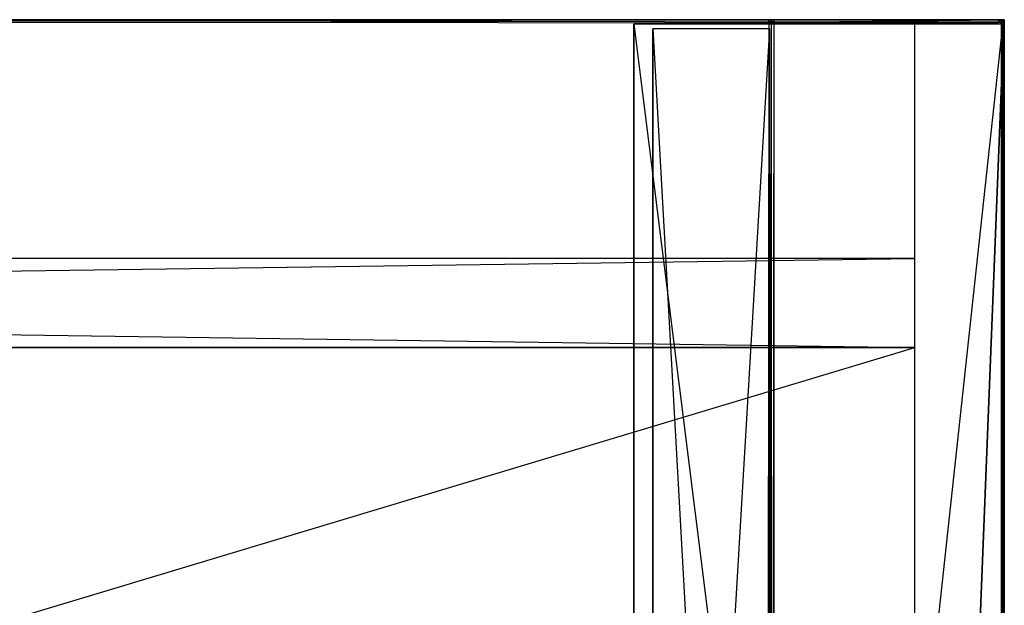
# Model space of a CAD drawing. Extents: x 0 to 1.4, y -0.5 to 0.
# Tile 44 of 44: x 1.19 to 1.4, y -0.13 to 0. Entities that reach past the tile are written whole.
import ezdxf

# ---------------------------------------------------------------- set-up
doc = ezdxf.new("R2010")
doc.units = 0
for name, color, linetype in [('L10_KORPUS_LEGATO_BO_X_13620__Y', 7, 'CONTINUOUS'), ('L11_KORPUS_LEGATO_RWT_X_13620__', 7, 'CONTINUOUS'), ('L12_KORPUS_LEGATO_3_N_B21700___', 7, 'CONTINUOUS'), ('L13_KORPUS_LEGATO_2_N_B21700___', 7, 'CONTINUOUS'), ('L7_PLATTE_LEGATO_0_N_B21700____', 7, 'CONTINUOUS'), ('L8_KORPUS_LEGATO_SE_X_190__Y_47', 7, 'CONTINUOUS')]:
    doc.layers.add(name, color=color, linetype=linetype)

msp = doc.modelspace()

# ---------------------------------------------------------------- linework, layer by layer
at = {"layer": 'L10_KORPUS_LEGATO_BO_X_13620__Y', "color": 8}
for points, invisible_edges in [([(1.381, -0.479447, 0.02), (0.019, -0.069947, 0.02), (0.019, -0.479447, 0.02), (1.381, -0.479447, 0.02)], 13), ([(0.019, -0.069947, 0.02), (1.381, -0.479447, 0.02), (1.381, -0.069947, 0.02), (0.019, -0.069947, 0.02)], 14), ([(1.381, -0.069947, 0.001), (0.019, -0.479447, 0.001), (0.019, -0.069947, 0.001), (1.381, -0.069947, 0.001)], 13), ([(0.019, -0.479447, 0.001), (1.381, -0.069947, 0.001), (1.381, -0.479447, 0.001), (0.019, -0.479447, 0.001)], 14), ([(0.019, -0.069947, 0.02), (1.381, -0.069947, 0.001), (0.019, -0.069947, 0.001), (0.019, -0.069947, 0.02)], 13), ([(1.381, -0.069947, 0.001), (0.019, -0.069947, 0.02), (1.381, -0.069947, 0.02), (1.381, -0.069947, 0.001)], 14), ([(1.381, -0.069947, 0.001), (1.381, -0.479447, 0.02), (1.381, -0.479447, 0.001), (1.381, -0.069947, 0.001)], 13), ([(1.381, -0.479447, 0.02), (1.381, -0.069947, 0.001), (1.381, -0.069947, 0.02), (1.381, -0.479447, 0.02)], 14)]:
    msp.add_3dface(points, dxfattribs=dict(at, invisible_edges=invisible_edges))
at = {"layer": 'L11_KORPUS_LEGATO_RWT_X_13620__', "color": 8}
for points, invisible_edges in [([(0.019, -0.050947, 0.1605), (1.381, -0.050947, 0.0005), (0.019, -0.050947, 0.0005), (0.019, -0.050947, 0.1605)], 13), ([(1.381, -0.050947, 0.0005), (0.019, -0.050947, 0.1605), (1.381, -0.050947, 0.1605), (1.381, -0.050947, 0.0005)], 14), ([(1.381, -0.050947, 0.0005), (0.019, -0.069947, 0.0005), (0.019, -0.050947, 0.0005), (1.381, -0.050947, 0.0005)], 13), ([(0.019, -0.069947, 0.0005), (1.381, -0.050947, 0.0005), (1.381, -0.069947, 0.0005), (0.019, -0.069947, 0.0005)], 14), ([(1.381, -0.069947, 0.1605), (0.019, -0.050947, 0.1605), (0.019, -0.069947, 0.1605), (1.381, -0.069947, 0.1605)], 13), ([(0.019, -0.050947, 0.1605), (1.381, -0.069947, 0.1605), (1.381, -0.050947, 0.1605), (0.019, -0.050947, 0.1605)], 14), ([(1.381, -0.050947, 0.0005), (1.381, -0.069947, 0.1605), (1.381, -0.069947, 0.0005), (1.381, -0.050947, 0.0005)], 13), ([(1.381, -0.069947, 0.1605), (1.381, -0.050947, 0.0005), (1.381, -0.050947, 0.1605), (1.381, -0.069947, 0.1605)], 14), ([(1.381, -0.069947, 0.0005), (0.019, -0.069947, 0.1605), (0.019, -0.069947, 0.0005), (1.381, -0.069947, 0.0005)], 13), ([(0.019, -0.069947, 0.1605), (1.381, -0.069947, 0.0005), (1.381, -0.069947, 0.1605), (0.019, -0.069947, 0.1605)], 14)]:
    msp.add_3dface(points, dxfattribs=dict(at, invisible_edges=invisible_edges))
at = {"layer": 'L12_KORPUS_LEGATO_3_N_B21700___', "color": 8}
for points, invisible_edges in [([(1.321, -0.000947, 0.502), (1.381, -0.000947, 0.483), (1.321, -0.000947, 0.483), (1.321, -0.000947, 0.502)], 13), ([(1.381, -0.000947, 0.483), (1.321, -0.000947, 0.502), (1.381, -0.000947, 0.502), (1.381, -0.000947, 0.483)], 14), ([(1.381, -0.000947, 0.483), (1.321, -0.419447, 0.483), (1.321, -0.000947, 0.483), (1.381, -0.000947, 0.483)], 13), ([(1.381, -0.479447, 0.483), (1.321, -0.419447, 0.483), (1.381, -0.000947, 0.483), (1.381, -0.479447, 0.483)], 15), ([(1.381, -0.479447, 0.502), (1.321, -0.000947, 0.502), (1.321, -0.419447, 0.502), (1.381, -0.479447, 0.502)], 13), ([(1.321, -0.000947, 0.502), (1.381, -0.479447, 0.502), (1.381, -0.000947, 0.502), (1.321, -0.000947, 0.502)], 14), ([(1.321, -0.000947, 0.502), (1.321, -0.419447, 0.483), (1.321, -0.419447, 0.502), (1.321, -0.000947, 0.502)], 13), ([(1.321, -0.419447, 0.483), (1.321, -0.000947, 0.502), (1.321, -0.000947, 0.483), (1.321, -0.419447, 0.483)], 14), ([(1.381, -0.000947, 0.483), (1.381, -0.479447, 0.502), (1.381, -0.479447, 0.483), (1.381, -0.000947, 0.483)], 13), ([(1.381, -0.479447, 0.502), (1.381, -0.000947, 0.483), (1.381, -0.000947, 0.502), (1.381, -0.479447, 0.502)], 14)]:
    msp.add_3dface(points, dxfattribs=dict(at, invisible_edges=invisible_edges))
at = {"layer": 'L13_KORPUS_LEGATO_2_N_B21700___', "color": 8}
for points, invisible_edges in [([(1.35, -0.001947, 0.502), (1.325, -0.425947, 0.502), (1.325, -0.001947, 0.502), (1.35, -0.001947, 0.502)], 13), ([(1.325, -0.425947, 0.502), (1.35, -0.001947, 0.502), (1.35, -0.450947, 0.502), (1.325, -0.425947, 0.502)], 14), ([(1.35, -0.450947, 0.512), (1.325, -0.001947, 0.512), (1.325, -0.425947, 0.512), (1.35, -0.450947, 0.512)], 13), ([(1.325, -0.001947, 0.512), (1.35, -0.450947, 0.512), (1.35, -0.001947, 0.512), (1.325, -0.001947, 0.512)], 14), ([(1.325, -0.001947, 0.512), (1.325, -0.425947, 0.502), (1.325, -0.425947, 0.512), (1.325, -0.001947, 0.512)], 13), ([(1.325, -0.425947, 0.502), (1.325, -0.001947, 0.512), (1.325, -0.001947, 0.502), (1.325, -0.425947, 0.502)], 14), ([(1.325, -0.001947, 0.512), (1.35, -0.001947, 0.502), (1.325, -0.001947, 0.502), (1.325, -0.001947, 0.512)], 13), ([(1.35, -0.001947, 0.502), (1.325, -0.001947, 0.512), (1.35, -0.001947, 0.512), (1.35, -0.001947, 0.502)], 14), ([(1.35, -0.001947, 0.502), (1.35, -0.450947, 0.512), (1.35, -0.450947, 0.502), (1.35, -0.001947, 0.502)], 13), ([(1.35, -0.450947, 0.512), (1.35, -0.001947, 0.502), (1.35, -0.001947, 0.512), (1.35, -0.450947, 0.512)], 14)]:
    msp.add_3dface(points, dxfattribs=dict(at, invisible_edges=invisible_edges))
at = {"layer": 'L7_PLATTE_LEGATO_0_N_B21700____', "color": 8}
for points, invisible_edges in [([(1.007837, 0, 0.510205), (1.350329, -0.000011, 0.510552), (1.349808, -0.000011, 0.510205), (1.007837, 0, 0.510205)], 13), ([(1.350329, -0.000011, 0.510552), (1.007837, 0, 0.510205), (1.007838, 0, 0.510552), (1.350329, -0.000011, 0.510552)], 14), ([(1.349808, -0.000011, 0.510205), (1.008295, -0.000515, 0.510205), (1.007837, 0, 0.510205), (1.349808, -0.000011, 0.510205)], 13), ([(1.007838, 0, 0.510552), (1.39917, -0.000011, 0.543077), (1.350329, -0.000011, 0.510552), (1.007838, 0, 0.510552)], 13), ([(1.39917, -0.000011, 0.543077), (1.007838, 0, 0.510552), (1.007902, 0, 0.543077), (1.39917, -0.000011, 0.543077)], 14), ([(1.007902, 0, 0.543596), (1.399404, -0.000011, 0.549321), (1.399404, -0.000011, 0.543593), (1.007902, 0, 0.543596)], 13), ([(1.399404, -0.000011, 0.549321), (1.007902, 0, 0.543596), (1.007902, 0, 0.549375), (1.399404, -0.000011, 0.549321)], 14), ([(1.007902, 0, 0.543077), (1.399404, -0.000011, 0.543233), (1.39917, -0.000011, 0.543077), (1.007902, 0, 0.543077)], 13), ([(1.399404, -0.000011, 0.543233), (1.007902, 0, 0.543077), (1.007902, 0, 0.543233), (1.399404, -0.000011, 0.543233)], 14), ([(1.007902, 0, 0.543233), (1.399404, -0.000011, 0.543593), (1.399404, -0.000011, 0.543233), (1.007902, 0, 0.543233)], 13), ([(1.399404, -0.000011, 0.543593), (1.007902, 0, 0.543233), (1.007902, 0, 0.543596), (1.399404, -0.000011, 0.543593)], 14), ([(1.398906, -0.000452, 0.55), (1.007902, 0, 0.55), (1.007902, -0.00041, 0.55), (1.398906, -0.000452, 0.55)], 13), ([(1.007902, 0, 0.55), (1.398906, -0.000452, 0.55), (1.398906, -0.000011, 0.55), (1.007902, 0, 0.55)], 14), ([(1.007902, 0, 0.549556), (1.398906, -0.000011, 0.55), (1.399404, -0.000011, 0.5495), (1.007902, 0, 0.549556)], 13), ([(1.398906, -0.000011, 0.55), (1.007902, 0, 0.549556), (1.007902, 0, 0.55), (1.398906, -0.000011, 0.55)], 14), ([(1.007902, 0, 0.549375), (1.399404, -0.000011, 0.5495), (1.399404, -0.000011, 0.549321), (1.007902, 0, 0.549375)], 13), ([(1.399404, -0.000011, 0.5495), (1.007902, 0, 0.549375), (1.007902, 0, 0.549556), (1.399404, -0.000011, 0.5495)], 14), ([(1.007708, -0.409596, 0.55), (1.399336, -0.499322, 0.55), (1.007708, -0.000599, 0.55), (1.007708, -0.409596, 0.55)], 10), ([(1.007708, -0.000599, 0.55), (1.399336, -0.499322, 0.55), (1.007902, -0.000599, 0.55), (1.007708, -0.000599, 0.55)], 13), ([(1.398906, -0.000641, 0.55), (1.007902, -0.00041, 0.55), (1.007902, -0.000599, 0.55), (1.398906, -0.000641, 0.55)], 13), ([(1.007902, -0.00041, 0.55), (1.398906, -0.000641, 0.55), (1.398906, -0.000452, 0.55), (1.007902, -0.00041, 0.55)], 14), ([(1.007902, -0.000599, 0.55), (1.399336, -0.499322, 0.55), (1.398906, -0.000641, 0.55), (1.007902, -0.000599, 0.55)], 14), ([(1.349194, -0.45043, 0.510205), (1.008034, -0.395145, 0.510205), (1.008295, -0.000515, 0.510205), (1.349194, -0.45043, 0.510205)], 13), ([(1.008295, -0.000515, 0.510205), (1.349808, -0.000011, 0.510205), (1.349808, -0.000526, 0.510205), (1.008295, -0.000515, 0.510205)], 14), ([(1.349194, -0.45043, 0.510205), (1.008295, -0.000515, 0.510205), (1.349808, -0.000526, 0.510205), (1.349194, -0.45043, 0.510205)], 10), ([(1.349194, -0.45043, 0.510205), (1.349808, -0.000526, 0.510205), (1.349636, -0.45043, 0.510205), (1.349194, -0.45043, 0.510205)], 15), ([(1.349636, -0.45043, 0.510205), (1.349808, -0.000526, 0.510205), (1.349888, -0.450179, 0.510205), (1.349636, -0.45043, 0.510205)], 15), ([(1.350329, -0.000011, 0.510552), (1.350403, -0.000011, 0.510205), (1.349808, -0.000011, 0.510205), (1.350329, -0.000011, 0.510552)], 13), ([(1.350403, -0.000011, 0.510205), (1.349808, -0.000526, 0.510205), (1.349808, -0.000011, 0.510205), (1.350403, -0.000011, 0.510205)], 13), ([(1.349808, -0.000526, 0.510205), (1.350403, -0.000011, 0.510205), (1.349888, -0.000526, 0.510205), (1.349808, -0.000526, 0.510205)], 14), ([(1.349888, -0.450179, 0.510205), (1.349808, -0.000526, 0.510205), (1.349888, -0.000526, 0.510205), (1.349888, -0.450179, 0.510205)], 15), ([(1.350403, -0.000011, 0.510205), (1.349888, -0.00066, 0.510205), (1.349888, -0.000526, 0.510205), (1.350403, -0.000011, 0.510205)], 13), ([(1.349888, -0.00066, 0.510205), (1.350403, -0.000011, 0.510205), (1.350403, -0.000495, 0.510205), (1.349888, -0.00066, 0.510205)], 14), ([(1.350403, -0.000495, 0.510205), (1.349888, -0.450113, 0.510205), (1.349888, -0.00066, 0.510205), (1.350403, -0.000495, 0.510205)], 13), ([(1.349888, -0.450113, 0.510205), (1.350403, -0.000495, 0.510205), (1.350403, -0.450113, 0.510205), (1.349888, -0.450113, 0.510205)], 14), ([(1.349888, -0.450179, 0.510205), (1.349888, -0.000526, 0.510205), (1.349888, -0.00066, 0.510205), (1.349888, -0.450179, 0.510205)], 15), ([(1.349888, -0.450179, 0.510205), (1.349888, -0.00066, 0.510205), (1.349888, -0.450113, 0.510205), (1.349888, -0.450179, 0.510205)], 15), ([(1.350403, -0.000011, 0.510205), (1.350329, -0.000011, 0.510552), (1.350925, -0.000011, 0.510552), (1.350403, -0.000011, 0.510205)], 14), ([(1.39917, -0.000011, 0.543077), (1.350925, -0.000011, 0.510552), (1.350329, -0.000011, 0.510552), (1.39917, -0.000011, 0.543077)], 13), ([(1.350925, -0.000011, 0.510552), (1.350403, -0.000495, 0.510205), (1.350403, -0.000011, 0.510205), (1.350925, -0.000011, 0.510552)], 13), ([(1.350403, -0.000495, 0.510205), (1.350925, -0.000011, 0.510552), (1.350925, -0.000496, 0.510552), (1.350403, -0.000495, 0.510205)], 14), ([(1.350925, -0.000496, 0.510552), (1.350403, -0.450113, 0.510205), (1.350403, -0.000495, 0.510205), (1.350925, -0.000496, 0.510552)], 13), ([(1.350403, -0.450113, 0.510205), (1.350925, -0.000496, 0.510552), (1.350925, -0.450627, 0.510552), (1.350403, -0.450113, 0.510205)], 14), ([(1.350925, -0.000011, 0.510552), (1.39917, -0.000011, 0.543077), (1.399886, -0.000011, 0.543077), (1.350925, -0.000011, 0.510552)], 14), ([(1.399886, -0.000011, 0.543077), (1.350925, -0.000496, 0.510552), (1.350925, -0.000011, 0.510552), (1.399886, -0.000011, 0.543077)], 13), ([(1.350925, -0.000496, 0.510552), (1.399886, -0.000011, 0.543077), (1.399886, -0.000548, 0.543077), (1.350925, -0.000496, 0.510552)], 14), ([(1.399886, -0.000548, 0.543077), (1.350925, -0.450627, 0.510552), (1.350925, -0.000496, 0.510552), (1.399886, -0.000548, 0.543077)], 13), ([(1.350925, -0.450627, 0.510552), (1.399886, -0.000548, 0.543077), (1.399886, -0.498833, 0.543077), (1.350925, -0.450627, 0.510552)], 14), ([(1.399621, -0.000452, 0.55), (1.398906, -0.000011, 0.55), (1.398906, -0.000452, 0.55), (1.399621, -0.000452, 0.55)], 13), ([(1.398906, -0.000011, 0.55), (1.399621, -0.000452, 0.55), (1.399621, -0.000011, 0.55), (1.398906, -0.000011, 0.55)], 14), ([(1.399621, -0.000011, 0.55), (1.399404, -0.000011, 0.5495), (1.398906, -0.000011, 0.55), (1.399621, -0.000011, 0.55)], 14), ([(1.399432, -0.000641, 0.55), (1.398906, -0.000452, 0.55), (1.398906, -0.000641, 0.55), (1.399432, -0.000641, 0.55)], 13), ([(1.398906, -0.000452, 0.55), (1.399432, -0.000641, 0.55), (1.399621, -0.000452, 0.55), (1.398906, -0.000452, 0.55)], 14), ([(1.398906, -0.000641, 0.55), (1.399336, -0.499322, 0.55), (1.399432, -0.000641, 0.55), (1.398906, -0.000641, 0.55)], 15), ([(1.399404, -0.000011, 0.543233), (1.399886, -0.000011, 0.543077), (1.39917, -0.000011, 0.543077), (1.399404, -0.000011, 0.543233)], 13), ([(1.399432, -0.000641, 0.55), (1.399336, -0.499322, 0.55), (1.399432, -0.499226, 0.55), (1.399432, -0.000641, 0.55)], 15), ([(1.399404, -0.000011, 0.5495), (1.399621, -0.000011, 0.55), (1.400121, -0.000011, 0.5495), (1.399404, -0.000011, 0.5495)], 13), ([(1.399404, -0.000011, 0.549321), (1.400121, -0.000011, 0.5495), (1.400121, -0.000011, 0.549321), (1.399404, -0.000011, 0.549321)], 13), ([(1.400121, -0.000011, 0.5495), (1.399404, -0.000011, 0.549321), (1.399404, -0.000011, 0.5495), (1.400121, -0.000011, 0.5495)], 14), ([(1.399404, -0.000011, 0.543593), (1.400121, -0.000011, 0.543233), (1.399404, -0.000011, 0.543233), (1.399404, -0.000011, 0.543593)], 13), ([(1.400121, -0.000011, 0.543233), (1.399404, -0.000011, 0.543593), (1.400121, -0.000011, 0.543593), (1.400121, -0.000011, 0.543233)], 14), ([(1.399886, -0.000011, 0.543077), (1.399404, -0.000011, 0.543233), (1.400121, -0.000011, 0.543233), (1.399886, -0.000011, 0.543077)], 14), ([(1.399404, -0.000011, 0.549321), (1.400121, -0.000011, 0.543593), (1.399404, -0.000011, 0.543593), (1.399404, -0.000011, 0.549321)], 13), ([(1.400121, -0.000011, 0.543593), (1.399404, -0.000011, 0.549321), (1.400121, -0.000011, 0.549321), (1.400121, -0.000011, 0.543593)], 14), ([(1.399432, -0.000641, 0.55), (1.399621, -0.410301, 0.55), (1.399621, -0.000452, 0.55), (1.399432, -0.000641, 0.55)], 14), ([(1.399432, -0.000641, 0.55), (1.399432, -0.499226, 0.55), (1.399432, -0.410301, 0.55), (1.399432, -0.000641, 0.55)], 15), ([(1.399621, -0.410301, 0.55), (1.399432, -0.000641, 0.55), (1.399432, -0.410301, 0.55), (1.399621, -0.410301, 0.55)], 13), ([(1.400121, -0.000548, 0.5495), (1.399621, -0.000011, 0.55), (1.399621, -0.000452, 0.55), (1.400121, -0.000548, 0.5495)], 13), ([(1.399621, -0.000011, 0.55), (1.400121, -0.000548, 0.5495), (1.400121, -0.000011, 0.5495), (1.399621, -0.000011, 0.55)], 14), ([(1.400121, -0.499064, 0.5495), (1.399621, -0.000452, 0.55), (1.399621, -0.410301, 0.55), (1.400121, -0.499064, 0.5495)], 13), ([(1.399621, -0.000452, 0.55), (1.400121, -0.499064, 0.5495), (1.400121, -0.000548, 0.5495), (1.399621, -0.000452, 0.55)], 14), ([(1.400121, -0.000011, 0.543233), (1.399886, -0.000548, 0.543077), (1.399886, -0.000011, 0.543077), (1.400121, -0.000011, 0.543233)], 13), ([(1.399886, -0.000548, 0.543077), (1.400121, -0.000011, 0.543233), (1.400121, -0.000548, 0.543233), (1.399886, -0.000548, 0.543077)], 14), ([(1.400121, -0.000548, 0.543233), (1.399886, -0.498833, 0.543077), (1.399886, -0.000548, 0.543077), (1.400121, -0.000548, 0.543233)], 13), ([(1.399886, -0.498833, 0.543077), (1.400121, -0.000548, 0.543233), (1.400121, -0.499064, 0.543233), (1.399886, -0.498833, 0.543077)], 14), ([(1.400121, -0.000548, 0.543233), (1.400121, -0.000011, 0.543593), (1.400121, -0.000548, 0.543593), (1.400121, -0.000548, 0.543233)], 13), ([(1.400121, -0.000011, 0.543593), (1.400121, -0.000548, 0.543233), (1.400121, -0.000011, 0.543233), (1.400121, -0.000011, 0.543593)], 14), ([(1.400121, -0.000548, 0.543593), (1.400121, -0.000011, 0.549321), (1.400121, -0.000548, 0.549321), (1.400121, -0.000548, 0.543593)], 13), ([(1.400121, -0.000011, 0.549321), (1.400121, -0.000548, 0.543593), (1.400121, -0.000011, 0.543593), (1.400121, -0.000011, 0.549321)], 14), ([(1.400121, -0.000548, 0.549321), (1.400121, -0.000011, 0.5495), (1.400121, -0.000548, 0.5495), (1.400121, -0.000548, 0.549321)], 13), ([(1.400121, -0.000011, 0.5495), (1.400121, -0.000548, 0.549321), (1.400121, -0.000011, 0.549321), (1.400121, -0.000011, 0.5495)], 14), ([(1.400121, -0.499064, 0.543233), (1.400121, -0.000548, 0.543593), (1.400121, -0.499064, 0.543593), (1.400121, -0.499064, 0.543233)], 13), ([(1.400121, -0.000548, 0.543593), (1.400121, -0.499064, 0.543233), (1.400121, -0.000548, 0.543233), (1.400121, -0.000548, 0.543593)], 14), ([(1.400121, -0.499064, 0.543593), (1.400121, -0.000548, 0.549321), (1.400121, -0.499064, 0.549321), (1.400121, -0.499064, 0.543593)], 13), ([(1.400121, -0.000548, 0.549321), (1.400121, -0.499064, 0.543593), (1.400121, -0.000548, 0.543593), (1.400121, -0.000548, 0.549321)], 14), ([(1.400121, -0.499064, 0.549321), (1.400121, -0.000548, 0.5495), (1.400121, -0.499064, 0.5495), (1.400121, -0.499064, 0.549321)], 13), ([(1.400121, -0.000548, 0.5495), (1.400121, -0.499064, 0.549321), (1.400121, -0.000548, 0.549321), (1.400121, -0.000548, 0.5495)], 14)]:
    msp.add_3dface(points, dxfattribs=dict(at, invisible_edges=invisible_edges))
at = {"layer": 'L8_KORPUS_LEGATO_SE_X_190__Y_47', "color": 8}
for points, invisible_edges in [([(1.381, -0.479947, 0.51), (1.4, -0.000947, 0.51), (1.381, -0.000947, 0.51), (1.381, -0.479947, 0.51)], 13), ([(1.4, -0.000947, 0.51), (1.381, -0.479947, 0.51), (1.4, -0.479947, 0.51), (1.4, -0.000947, 0.51)], 14), ([(1.4, -0.000947), (1.381, -0.479947), (1.381, -0.000947), (1.4, -0.000947)], 13), ([(1.381, -0.479947), (1.4, -0.000947), (1.4, -0.479947), (1.381, -0.479947)], 14), ([(1.381, -0.000947, 0.51), (1.381, -0.479947), (1.381, -0.479947, 0.51), (1.381, -0.000947, 0.51)], 13), ([(1.381, -0.479947), (1.381, -0.000947, 0.51), (1.381, -0.000947), (1.381, -0.479947)], 14), ([(1.381, -0.000947, 0.51), (1.4, -0.000947), (1.381, -0.000947), (1.381, -0.000947, 0.51)], 13), ([(1.4, -0.000947), (1.381, -0.000947, 0.51), (1.4, -0.000947, 0.51), (1.4, -0.000947)], 14), ([(1.4, -0.000947), (1.4, -0.479947, 0.51), (1.4, -0.479947), (1.4, -0.000947)], 13), ([(1.4, -0.479947, 0.51), (1.4, -0.000947), (1.4, -0.000947, 0.51), (1.4, -0.479947, 0.51)], 14)]:
    msp.add_3dface(points, dxfattribs=dict(at, invisible_edges=invisible_edges))

doc.saveas('drawing.dxf')
